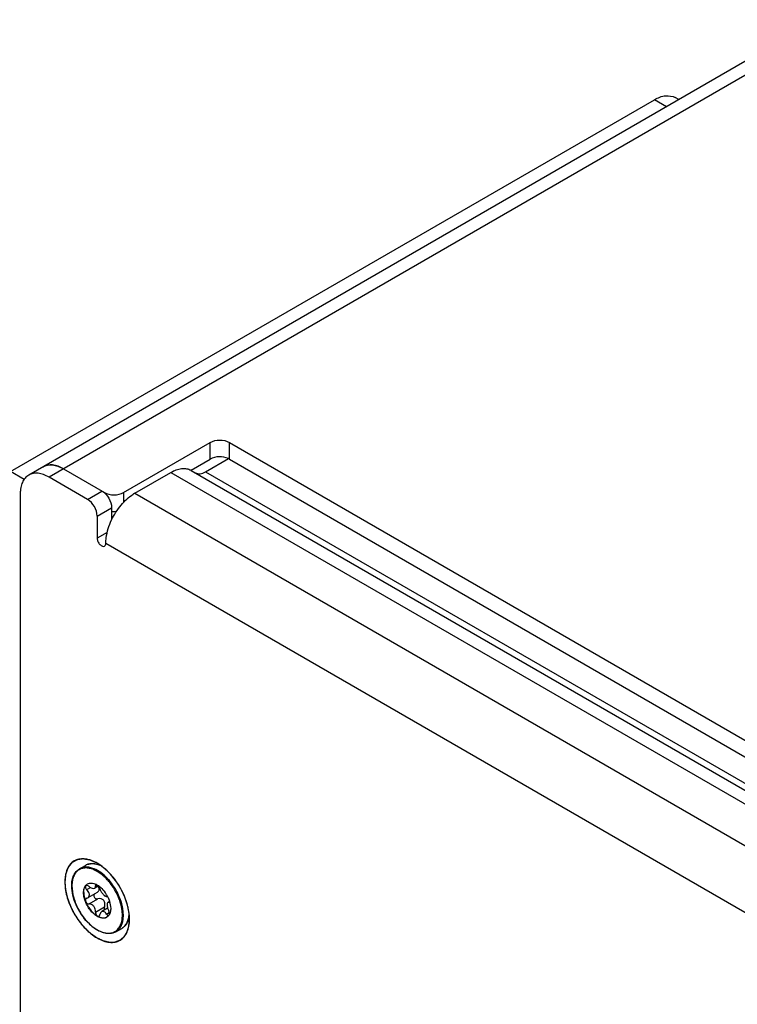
# Model space of a CAD drawing. Header units: inches. Extents: x 0 to 34, y 0 to 22.
# Tile 87 of 127: x 2.42 to 2.939, y 16.764 to 17.477. Entities that reach past the tile are written whole.
import ezdxf

# ---------------------------------------------------------------- set-up
doc = ezdxf.new("R2010")
doc.units = ezdxf.units.IN
doc.header["$LTSCALE"] = 1.87
doc.header["$MEASUREMENT"] = 0
doc.layers.get('0').update_dxf_attribs({"linetype": 'CONTINUOUS'})
doc.layers.add('02___PRT_ALL_AXES', color=7, linetype='CONTINUOUS')
doc.layers.add('COSMETIC', color=7, linetype='CONTINUOUS')

msp = doc.modelspace()

# ---------------------------------------------------------------- linework, layer by layer
at = {"color": 7, "linetype": 'CONTINUOUS'}
for p, q in [((5.46424, 18.90116), (2.42633, 17.14711)), ((5.47901, 18.8997), (2.44109, 17.14565)), ((2.88797, 17.41366), (2.87922, 17.41871)), ((2.89676, 17.41873), (2.89422, 17.4202)), ((2.49503, 17.13459), (2.55767, 17.17076)), ((2.55767, 17.15871), (2.55767, 17.17076)), ((2.57159, 17.15871), (2.57159, 17.17076)), ((2.57159, 17.17076), (5.5051, 15.47698)), ((2.42301, 17.14403), (2.41325, 17.14967)), ((2.45153, 17.15167), (2.48111, 17.13459)), ((2.46895, 17.12956), (2.47939, 17.13559)), ((2.49503, 17.13459), (2.49503, 17.1275)), ((2.47591, 17.11751), (2.48635, 17.12353)), ((2.48635, 17.12353), (2.48635, 17.11469)), ((2.48314, 17.10561), (2.47591, 17.10143)), ((2.47585, 16.86045), (2.47348, 16.86163)), ((2.46783, 16.85044), (2.46895, 16.85135)), ((2.46787, 16.85039), (2.46902, 16.85139)), ((2.4684, 16.8473), (2.471, 16.8488)), ((2.47702, 16.8499), (2.4741, 16.84821)), ((2.47472, 16.85), (2.47588, 16.85067)), ((2.47534, 16.85096), (2.47501, 16.85088)), ((2.47534, 16.85096), (2.47695, 16.84998)), ((2.4684, 16.841), (2.46804, 16.84087)), ((2.4684, 16.841), (2.4691, 16.84127)), ((2.47581, 16.84514), (2.4691, 16.84127)), ((2.47, 16.83688), (2.47646, 16.84061)), ((2.48473, 16.83858), (2.48378, 16.83803)), ((2.4838, 16.84147), (2.48479, 16.83897)), ((2.48447, 16.83821), (2.48473, 16.83857)), ((2.48473, 16.83857), (2.48479, 16.83896)), ((2.48489, 16.83866), (2.48563, 16.83504)), ((2.47472, 16.83101), (2.48118, 16.83474)), ((2.48343, 16.83377), (2.47917, 16.83131)), ((2.48306, 16.83608), (2.48343, 16.83377)), ((2.48343, 16.83377), (2.48424, 16.83186)), ((2.48424, 16.83815), (2.48378, 16.83803)), ((2.48424, 16.83815), (2.48464, 16.83838)), ((2.48424, 16.83815), (2.48447, 16.83821)), ((2.48563, 16.83504), (2.4857, 16.83366)), ((2.48264, 16.82958), (2.48468, 16.83076)), ((2.48425, 16.82857), (2.48283, 16.82731)), ((2.494, 16.8261), (2.49416, 16.82878)), ((2.49473, 16.82638), (2.49485, 16.82844)), ((2.4894, 16.81673), (2.48942, 16.81674))]:
    msp.add_line(p, q, dxfattribs=at)
at = {"color": 3, "linetype": 'CONTINUOUS'}
for p, q in [((2.41325, 17.14967), (2.87922, 17.41871)), ((2.54386, 17.15073), (2.55767, 17.15871)), ((2.55435, 17.14954), (2.57084, 17.15906)), ((2.57159, 17.15871), (5.50163, 15.46694)), ((2.46895, 17.12956), (2.44109, 17.14565)), ((2.50305, 17.13398), (2.5292, 17.14908)), ((2.5292, 17.14908), (5.46756, 15.45251)), ((2.54396, 17.15054), (5.48075, 15.45488)), ((2.55435, 17.14954), (5.48507, 15.45738)), ((2.42021, 17.13359), (2.42021, 15.40583)), ((2.50305, 17.13398), (5.44141, 15.43741)), ((2.47591, 17.11751), (2.47591, 17.10143)), ((2.48217, 17.09782), (5.42053, 15.40125))]:
    msp.add_line(p, q, dxfattribs=at)
for centre, radius, start, end in [((2.56673, 17.15027), 0.00973, 60.07463, 64.83274), ((2.53905, 17.14203), 0.00983, 60.00349, 61.50009), ((2.51754, 17.1089), 0.02897, 120.01876, 122.61813), ((2.48807, 17.13769), 0.01681, 263.25068, 276.27502)]:
    msp.add_arc(centre, radius, start, end, dxfattribs=at)
at = {"color": 7, "linetype": 'CONTINUOUS'}
for centre, radius, start, end in [((2.39992, 17.1967), 0.06493, 287.85799, 288.44287), ((2.46606, 16.84404), 0.01978, 67.40003, 67.71913), ((2.4564, 16.82975), 0.03644, 45.63127, 45.85271), ((2.45584, 16.82918), 0.03724, 44.0153, 45.6264), ((2.45367, 16.82714), 0.04022, 38.94517, 43.95708), ((2.48242, 16.85008), 0.02495, 180.00061, 180.46446), ((2.48169, 16.84988), 0.02407, 179.20825, 180.00155), ((2.4716, 16.84697), 0.00513, 137.40977, 139.12149), ((2.47187, 16.84699), 0.00526, 139.67641, 141.23377), ((2.47009, 16.84072), 0.01151, 64.11175, 64.27938), ((2.46997, 16.84049), 0.01176, 62.867, 64.1078), ((2.46813, 16.83743), 0.01535, 54.4637, 54.88875), ((2.47348, 16.84693), 0.00462, 40.05865, 41.36509), ((2.45201, 16.82579), 0.04235, 36.6358, 38.95801), ((2.45057, 16.82471), 0.04416, 21.57601, 36.63997), ((2.47525, 16.84291), 0.00183, 145.36422, 155.49745), ((2.46214, 16.83139), 0.02388, 24.95649, 35.55461), ((2.46473, 16.83242), 0.02111, 17.22125, 18.08123), ((2.45468, 16.82634), 0.03973, 16.02064, 21.58018), ((2.45731, 16.8271), 0.037, 13.88642, 16.00353), ((2.47994, 16.83188), 0.00544, 322.45747, 323.54612), ((2.48395, 16.82926), 0.000686, 300.01027, 305.37715), ((2.47989, 16.83192), 0.0055, 323.54526, 324.17491), ((2.47961, 16.83211), 0.00583, 324.2409, 330.96485), ((2.46951, 16.82878), 0.02465, 0.00158, 0.78333), ((2.47476, 16.8285), 0.02008, 351.88054, 353.93011), ((2.46974, 16.82878), 0.02511, 0.00157, 0.78299), ((2.47033, 16.82878), 0.02452, 359.20859, 0.00155), ((2.48928, 16.82682), 0.0088, 299.99663, 304.79492), ((2.48925, 16.82686), 0.00885, 304.79241, 305.57652)]:
    msp.add_arc(centre, radius, start, end, dxfattribs=at)
at = {"color": 3, "linetype": 'CONTINUOUS'}
for points, knots in [([(2.87922, 17.41871), (2.8817, 17.42014), (2.88666, 17.4222), (2.8922, 17.42136), (2.89422, 17.4202)], [0, 0, 0, 0, 0.550793, 1, 1, 1, 1]), ([(2.5292, 17.14908), (2.53047, 17.14982), (2.533, 17.15102), (2.53689, 17.15199), (2.54055, 17.15195), (2.54277, 17.1512), (2.54374, 17.15067)], [0, 0, 0, 0, 0.289295, 0.548665, 0.782248, 1, 1, 1, 1]), ([(2.42633, 17.14711), (2.42535, 17.14655), (2.42353, 17.14501), (2.42159, 17.14184), (2.42044, 17.13793), (2.42021, 17.13509), (2.42021, 17.13359)], [0, 0, 0, 0, 0.217772, 0.450951, 0.7102, 1, 1, 1, 1]), ([(2.44109, 17.14565), (2.4398, 17.14639), (2.43722, 17.14762), (2.43326, 17.14858), (2.42954, 17.14848), (2.4273, 17.14767), (2.42633, 17.14711)], [0, 0, 0, 0, 0.289806, 0.549056, 0.782233, 1, 1, 1, 1]), ([(2.54697, 17.14881), (2.54797, 17.14823), (2.55069, 17.14782), (2.55313, 17.14883), (2.55435, 17.14954)], [0, 0, 0, 0, 0.449245, 1, 1, 1, 1]), ([(2.48635, 17.11469), (2.48816, 17.11854), (2.49258, 17.12551), (2.49864, 17.13119), (2.50193, 17.1333)], [0, 0, 0, 0, 0.521396, 1, 1, 1, 1]), ([(2.47591, 17.11751), (2.47591, 17.11989), (2.47428, 17.1246), (2.47101, 17.12837), (2.46895, 17.12956)], [0, 0, 0, 0, 0.499994, 1, 1, 1, 1]), ([(2.48217, 17.09782), (2.48217, 17.09916), (2.48259, 17.10498), (2.48443, 17.11064), (2.48635, 17.11469)], [0, 0, 0, 0, 0.230543, 1, 1, 1, 1]), ([(2.47591, 17.10143), (2.47591, 17.10064), (2.47634, 17.099), (2.47747, 17.09726), (2.47867, 17.0962), (2.47978, 17.09557), (2.48079, 17.09552), (2.48125, 17.09579)], [0, 0, 0, 0, 0.271049, 0.563785, 0.69852, 0.816718, 1, 1, 1, 1]), ([(2.48125, 17.09579), (2.48155, 17.09596), (2.48207, 17.09661), (2.48217, 17.09739), (2.48217, 17.09782)], [0, 0, 0, 0, 0.449253, 1, 1, 1, 1])]:
    msp.add_open_spline(points, degree=3, knots=knots, dxfattribs=at)
at = {"color": 7, "linetype": 'CONTINUOUS'}
for points in [[(2.55767, 17.17076), (2.56168, 17.17308), (2.56757, 17.17308), (2.57159, 17.17076)], [(2.44357, 17.15445), (2.44127, 17.15468), (2.43877, 17.15429), (2.43677, 17.15314)], [(2.45153, 17.15167), (2.4491, 17.15308), (2.44637, 17.15416), (2.44357, 17.15445)], [(2.48111, 17.13459), (2.48513, 17.13227), (2.49101, 17.13227), (2.49503, 17.13459)], [(2.48118, 16.83474), (2.48094, 16.83403), (2.48095, 16.83319), (2.48125, 16.83251)]]:
    msp.add_open_spline(points, degree=3, dxfattribs=at)
at = {"color": 3, "linetype": 'CONTINUOUS'}
msp.add_open_spline([(2.57087, 17.15908), (2.56689, 17.16096), (2.56148, 17.16091), (2.55767, 17.15871)], degree=3, dxfattribs=at)
at = {"color": 7, "linetype": 'CONTINUOUS'}
for points, knots in [([(2.43677, 17.15314), (2.43774, 17.1537), (2.43998, 17.15451), (2.4437, 17.1546), (2.44766, 17.15365), (2.45023, 17.15242), (2.45153, 17.15167)], [0, 0, 0, 0, 0.217767, 0.450944, 0.710194, 1, 1, 1, 1]), ([(2.47939, 17.13559), (2.48145, 17.1344), (2.48472, 17.13063), (2.48635, 17.12592), (2.48635, 17.12353)], [0, 0, 0, 0, 0.500006, 1, 1, 1, 1]), ([(2.45748, 16.85008), (2.45748, 16.85142), (2.45768, 16.85399), (2.45873, 16.85752), (2.4605, 16.86041), (2.46218, 16.86182), (2.46307, 16.86233)], [0, 0, 0, 0, 0.286507, 0.544641, 0.779141, 1, 1, 1, 1]), ([(2.47348, 16.86163), (2.47246, 16.86206), (2.47044, 16.86273), (2.4674, 16.86304), (2.4646, 16.86258), (2.46214, 16.86134), (2.46016, 16.85936), (2.45872, 16.85677), (2.45784, 16.85365), (2.45764, 16.85139), (2.45762, 16.85021)], [0, 0, 0, 0, 0.137865, 0.262463, 0.377032, 0.487076, 0.599338, 0.719929, 0.852911, 1, 1, 1, 1]), ([(2.47356, 16.86235), (2.47262, 16.86273), (2.47076, 16.86334), (2.46797, 16.86367), (2.46536, 16.86337), (2.46378, 16.86274), (2.46307, 16.86233)], [0, 0, 0, 0, 0.280916, 0.537278, 0.774129, 1, 1, 1, 1]), ([(2.46735, 16.8648), (2.46811, 16.86524), (2.46983, 16.86592), (2.47265, 16.86619), (2.47565, 16.86576), (2.47763, 16.86505), (2.47863, 16.86461)], [0, 0, 0, 0, 0.226859, 0.464146, 0.720182, 1, 1, 1, 1]), ([(2.47905, 16.86428), (2.47801, 16.86478), (2.47595, 16.86559), (2.47282, 16.86614), (2.46989, 16.86593), (2.46813, 16.86525), (2.46735, 16.8648)], [0, 0, 0, 0, 0.285077, 0.542699, 0.777813, 1, 1, 1, 1]), ([(2.48307, 16.85559), (2.48165, 16.85705), (2.47873, 16.85963), (2.47535, 16.8616), (2.47366, 16.86231)], [0, 0, 0, 0, 0.527837, 1, 1, 1, 1]), ([(2.48178, 16.8559), (2.48131, 16.85635), (2.47947, 16.85804), (2.47744, 16.85953), (2.47585, 16.86045)], [0, 0, 0, 0, 0.262479, 1, 1, 1, 1]), ([(2.49318, 16.83866), (2.49217, 16.84182), (2.48937, 16.84788), (2.48536, 16.85322), (2.48307, 16.85559)], [0, 0, 0, 0, 0.50157, 1, 1, 1, 1]), ([(2.4894, 16.81673), (2.48874, 16.81635), (2.48727, 16.81573), (2.48487, 16.81537), (2.4823, 16.81555), (2.47861, 16.81651), (2.4739, 16.81905), (2.46872, 16.8236), (2.46414, 16.82941), (2.46052, 16.83603), (2.45815, 16.84293), (2.4575, 16.84763), (2.45748, 16.84988)], [0, 0, 0, 0, 0.044109, 0.089774, 0.138307, 0.190618, 0.307733, 0.440586, 0.5839, 0.730139, 0.871198, 1, 1, 1, 1]), ([(2.45762, 16.84988), (2.45762, 16.84702), (2.45865, 16.84099), (2.46227, 16.83244), (2.46682, 16.82592), (2.47116, 16.82156), (2.47453, 16.81896), (2.47795, 16.81706), (2.48132, 16.81592), (2.48454, 16.81561), (2.48749, 16.81617), (2.49003, 16.81761), (2.49202, 16.81984), (2.49339, 16.82275), (2.49386, 16.82494), (2.494, 16.8261)], [0, 0, 0, 0, 0.137633, 0.290109, 0.443913, 0.516983, 0.585384, 0.648069, 0.704598, 0.755397, 0.801976, 0.846925, 0.893332, 0.943833, 1, 1, 1, 1]), ([(2.46608, 16.845), (2.46608, 16.84602), (2.46629, 16.84792), (2.46716, 16.84967), (2.46772, 16.85033)], [0, 0, 0, 0, 0.541311, 1, 1, 1, 1]), ([(2.46625, 16.8451), (2.46625, 16.84561), (2.46635, 16.84742), (2.46696, 16.84926), (2.46777, 16.85028)], [0, 0, 0, 0, 0.282412, 1, 1, 1, 1]), ([(2.46786, 16.85021), (2.46778, 16.85016), (2.46761, 16.85002), (2.4674, 16.8496), (2.46741, 16.8489), (2.46775, 16.84805), (2.46815, 16.84753), (2.4684, 16.8473)], [0, 0, 0, 0, 0.092624, 0.189588, 0.41682, 0.695234, 1, 1, 1, 1]), ([(2.47, 16.84957), (2.46982, 16.84973), (2.46924, 16.85019), (2.46832, 16.85047), (2.46786, 16.85021)], [0, 0, 0, 0, 0.307436, 1, 1, 1, 1]), ([(2.47027, 16.84347), (2.47027, 16.8438), (2.47005, 16.84524), (2.46919, 16.84652), (2.4684, 16.8473)], [0, 0, 0, 0, 0.229089, 1, 1, 1, 1]), ([(2.46895, 16.85135), (2.46936, 16.85159), (2.47028, 16.85194), (2.47182, 16.85206), (2.47345, 16.85177), (2.47453, 16.85135), (2.47508, 16.85109)], [0, 0, 0, 0, 0.222398, 0.45761, 0.715158, 1, 1, 1, 1]), ([(2.47, 16.84957), (2.47034, 16.84926), (2.47106, 16.84872), (2.47238, 16.84806), (2.47357, 16.84791), (2.4741, 16.84821)], [0, 0, 0, 0, 0.311244, 0.591534, 1, 1, 1, 1]), ([(2.4741, 16.84821), (2.47423, 16.84829), (2.47446, 16.84849), (2.47468, 16.84891), (2.47477, 16.84943), (2.47474, 16.8498), (2.47472, 16.85)], [0, 0, 0, 0, 0.22007, 0.448309, 0.704901, 1, 1, 1, 1]), ([(2.47501, 16.85088), (2.47489, 16.85081), (2.47468, 16.85051), (2.47469, 16.85018), (2.47472, 16.85)], [0, 0, 0, 0, 0.436979, 1, 1, 1, 1]), ([(2.47581, 16.84514), (2.47626, 16.8454), (2.47688, 16.84593), (2.47735, 16.84685), (2.47743, 16.84736), (2.47743, 16.84761)], [0, 0, 0, 0, 0.508558, 0.755286, 1, 1, 1, 1]), ([(2.47743, 16.84761), (2.47743, 16.84797), (2.47725, 16.84872), (2.47682, 16.84935), (2.47657, 16.84964)], [0, 0, 0, 0, 0.482319, 1, 1, 1, 1]), ([(2.47792, 16.84815), (2.47786, 16.84845), (2.47762, 16.84908), (2.47725, 16.84963), (2.47702, 16.8499)], [0, 0, 0, 0, 0.4667, 1, 1, 1, 1]), ([(2.47704, 16.84992), (2.47746, 16.84962), (2.47916, 16.84827), (2.48061, 16.84663), (2.48158, 16.84528)], [0, 0, 0, 0, 0.236337, 1, 1, 1, 1]), ([(2.47792, 16.84815), (2.47804, 16.84749), (2.47859, 16.84613), (2.47977, 16.84436), (2.48096, 16.84308), (2.48195, 16.84245), (2.48242, 16.84229), (2.48264, 16.84227)], [0, 0, 0, 0, 0.257874, 0.550801, 0.813974, 0.91765, 1, 1, 1, 1]), ([(2.48283, 16.82731), (2.48249, 16.82711), (2.48173, 16.8268), (2.48001, 16.82655), (2.47759, 16.82702), (2.47473, 16.82859), (2.47198, 16.83102), (2.46956, 16.83413), (2.46765, 16.83765), (2.46641, 16.84132), (2.46608, 16.84381), (2.46608, 16.845)], [0, 0, 0, 0, 0.042878, 0.087527, 0.186939, 0.30426, 0.437992, 0.582402, 0.729619, 0.871268, 1, 1, 1, 1]), ([(2.46625, 16.8451), (2.46625, 16.84392), (2.46658, 16.84143), (2.46781, 16.83779), (2.4697, 16.83427), (2.47211, 16.83117), (2.47484, 16.82874), (2.47769, 16.82715), (2.48011, 16.82666), (2.48183, 16.82688), (2.48259, 16.82718), (2.48293, 16.82737)], [0, 0, 0, 0, 0.12852, 0.269909, 0.416906, 0.561219, 0.695038, 0.812626, 0.912367, 0.957117, 1, 1, 1, 1]), ([(2.46804, 16.84087), (2.46788, 16.84078), (2.46758, 16.84048), (2.46739, 16.83986), (2.46743, 16.83915), (2.46768, 16.83841), (2.46812, 16.83775), (2.46883, 16.83709), (2.46956, 16.83682), (2.47, 16.83688)], [0, 0, 0, 0, 0.10151, 0.212913, 0.339889, 0.479708, 0.624259, 0.763925, 1, 1, 1, 1]), ([(2.4691, 16.84127), (2.46946, 16.84148), (2.47009, 16.84214), (2.47027, 16.84302), (2.47027, 16.84347)], [0, 0, 0, 0, 0.477391, 1, 1, 1, 1]), ([(2.47358, 16.84367), (2.47347, 16.84342), (2.47335, 16.84283), (2.47357, 16.84195), (2.47413, 16.8412), (2.47466, 16.84085), (2.47494, 16.84073)], [0, 0, 0, 0, 0.233589, 0.483097, 0.742762, 1, 1, 1, 1]), ([(2.47494, 16.84073), (2.47506, 16.84068), (2.47555, 16.84052), (2.47609, 16.84052), (2.47646, 16.84061)], [0, 0, 0, 0, 0.258673, 1, 1, 1, 1]), ([(2.48118, 16.83474), (2.48143, 16.8355), (2.48161, 16.83674), (2.48128, 16.83833), (2.48069, 16.8394), (2.47979, 16.8402), (2.47837, 16.84079), (2.47718, 16.84079), (2.47646, 16.84061)], [0, 0, 0, 0, 0.256402, 0.3861, 0.514103, 0.639633, 0.762705, 1, 1, 1, 1]), ([(2.4838, 16.84147), (2.48362, 16.84169), (2.48329, 16.84203), (2.48284, 16.84226), (2.48264, 16.84227)], [0, 0, 0, 0, 0.580853, 1, 1, 1, 1]), ([(2.49485, 16.82912), (2.49484, 16.82989), (2.49465, 16.83312), (2.49394, 16.8363), (2.49318, 16.83866)], [0, 0, 0, 0, 0.23539, 1, 1, 1, 1]), ([(2.47472, 16.83101), (2.4748, 16.83173), (2.47464, 16.83326), (2.47362, 16.83528), (2.47198, 16.83667), (2.4706, 16.83696), (2.47, 16.83688)], [0, 0, 0, 0, 0.259128, 0.530518, 0.783261, 1, 1, 1, 1]), ([(2.48264, 16.82958), (2.48241, 16.82995), (2.48193, 16.8306), (2.48104, 16.83132), (2.48006, 16.83163), (2.47943, 16.83146), (2.47917, 16.83131)], [0, 0, 0, 0, 0.305196, 0.568483, 0.791681, 1, 1, 1, 1]), ([(2.48378, 16.83803), (2.48352, 16.83788), (2.48324, 16.83742), (2.48309, 16.83673), (2.48306, 16.83631), (2.48306, 16.83608)], [0, 0, 0, 0, 0.411104, 0.681577, 1, 1, 1, 1]), ([(2.48471, 16.82928), (2.48483, 16.82968), (2.48478, 16.8306), (2.48447, 16.83144), (2.48424, 16.83186)], [0, 0, 0, 0, 0.466524, 1, 1, 1, 1]), ([(2.4857, 16.83366), (2.4857, 16.83325), (2.48563, 16.83175), (2.48525, 16.83023), (2.48471, 16.82928)], [0, 0, 0, 0, 0.275357, 1, 1, 1, 1]), ([(2.49416, 16.82912), (2.49415, 16.82967), (2.49404, 16.83198), (2.49365, 16.83427), (2.49322, 16.83598)], [0, 0, 0, 0, 0.238308, 1, 1, 1, 1]), ([(2.47472, 16.83101), (2.47467, 16.83059), (2.47479, 16.82972), (2.4753, 16.82878), (2.47589, 16.82823), (2.47637, 16.82798), (2.47685, 16.82791), (2.47715, 16.828), (2.47727, 16.82807)], [0, 0, 0, 0, 0.275203, 0.558246, 0.687652, 0.80288, 0.904772, 1, 1, 1, 1]), ([(2.47727, 16.82807), (2.47744, 16.82817), (2.47775, 16.82851), (2.47788, 16.82893), (2.47792, 16.82916)], [0, 0, 0, 0, 0.461205, 1, 1, 1, 1]), ([(2.47917, 16.83131), (2.47884, 16.83112), (2.47824, 16.83045), (2.47799, 16.82962), (2.47792, 16.82916)], [0, 0, 0, 0, 0.455651, 1, 1, 1, 1]), ([(2.48264, 16.82958), (2.48275, 16.82939), (2.48299, 16.82907), (2.48343, 16.82871), (2.48388, 16.82854), (2.48418, 16.8286), (2.48429, 16.82867)], [0, 0, 0, 0, 0.31639, 0.587108, 0.808386, 1, 1, 1, 1]), ([(2.48942, 16.81674), (2.49012, 16.81714), (2.49143, 16.81818), (2.49298, 16.82026), (2.49409, 16.8228), (2.4945, 16.82468), (2.49464, 16.82567)], [0, 0, 0, 0, 0.226335, 0.46342, 0.719638, 1, 1, 1, 1]), ([(2.4944, 16.81966), (2.49508, 16.82015), (2.49635, 16.82137), (2.49776, 16.8237), (2.4987, 16.82649), (2.499, 16.82853), (2.49907, 16.82959)], [0, 0, 0, 0, 0.222271, 0.458777, 0.716805, 1, 1, 1, 1]), ([(2.49915, 16.82906), (2.499, 16.82761), (2.49843, 16.82489), (2.49709, 16.82241), (2.49626, 16.82141)], [0, 0, 0, 0, 0.529102, 1, 1, 1, 1]), ([(2.49626, 16.82141), (2.49608, 16.82119), (2.49532, 16.82034), (2.49441, 16.81962), (2.49368, 16.8192)], [0, 0, 0, 0, 0.254679, 1, 1, 1, 1])]:
    msp.add_open_spline(points, degree=3, knots=knots, dxfattribs=at)
at = {"layer": '02___PRT_ALL_AXES', "color": 7, "linetype": 'CONTINUOUS'}
for p, q in [((2.46307, 16.86233), (2.46735, 16.8648)), ((2.4894, 16.81673), (2.49368, 16.8192))]:
    msp.add_line(p, q, dxfattribs=at)
at = {"layer": '02___PRT_ALL_AXES', "color": 3, "linetype": 'CONTINUOUS'}
for points, knots in [([(2.47022, 16.86884), (2.46776, 16.86956), (2.46383, 16.86994), (2.4592, 16.86816), (2.45535, 16.865), (2.45242, 16.85841), (2.45225, 16.84887), (2.45487, 16.8383), (2.46, 16.82787), (2.46701, 16.81882), (2.47284, 16.81405), (2.47589, 16.81228)], [0, 0, 0, 0, 0.099922, 0.145172, 0.190456, 0.290603, 0.413309, 0.556686, 0.710854, 0.862767, 1, 1, 1, 1]), ([(2.47589, 16.86638), (2.47542, 16.86665), (2.47361, 16.86763), (2.47168, 16.86842), (2.47022, 16.86884)], [0, 0, 0, 0, 0.262779, 1, 1, 1, 1]), ([(2.4806, 16.86311), (2.48021, 16.86342), (2.47871, 16.8646), (2.47712, 16.86567), (2.47589, 16.86638)], [0, 0, 0, 0, 0.258399, 1, 1, 1, 1]), ([(2.49883, 16.83152), (2.49785, 16.83761), (2.49329, 16.84938), (2.48538, 16.85921), (2.4806, 16.86311)], [0, 0, 0, 0, 0.5, 1, 1, 1, 1]), ([(2.49931, 16.82581), (2.49931, 16.82627), (2.49927, 16.82818), (2.49907, 16.83009), (2.49883, 16.83152)], [0, 0, 0, 0, 0.241543, 1, 1, 1, 1]), ([(2.47589, 16.81228), (2.47734, 16.81145), (2.48024, 16.81007), (2.48468, 16.809), (2.48885, 16.8091), (2.49256, 16.81045), (2.49559, 16.81299), (2.49777, 16.81655), (2.49906, 16.82094), (2.49931, 16.82413), (2.49931, 16.82581)], [0, 0, 0, 0, 0.144905, 0.274534, 0.391125, 0.500011, 0.608895, 0.725481, 0.855103, 1, 1, 1, 1])]:
    msp.add_open_spline(points, degree=3, knots=knots, dxfattribs=at)
at = {"layer": 'COSMETIC', "color": 7, "linetype": 'CONTINUOUS'}
for p, q in [((2.47638, 16.86604), (2.47587, 16.86634)), ((2.47846, 16.86468), (2.47638, 16.86604)), ((2.47902, 16.86428), (2.47846, 16.86468)), ((2.47931, 16.86407), (2.47902, 16.86428)), ((2.48051, 16.86313), (2.47931, 16.86407)), ((2.48218, 16.86171), (2.48051, 16.86313)), ((2.4822, 16.86168), (2.48218, 16.86171)), ((2.48312, 16.86084), (2.4822, 16.86168)), ((2.48336, 16.86061), (2.48312, 16.86084)), ((2.48362, 16.86036), (2.48336, 16.86061)), ((2.48503, 16.85891), (2.48362, 16.86036)), ((2.48508, 16.85885), (2.48503, 16.85891)), ((2.48545, 16.85845), (2.48508, 16.85885)), ((2.48924, 16.8538), (2.48545, 16.85845)), ((2.48932, 16.85368), (2.48924, 16.8538)), ((2.49562, 16.84244), (2.49481, 16.84428)), ((2.49757, 16.83694), (2.49562, 16.84244)), ((2.49807, 16.83508), (2.49757, 16.83694)), ((2.49828, 16.83421), (2.49807, 16.83508)), ((2.49841, 16.83361), (2.49828, 16.83421)), ((2.49881, 16.83143), (2.49841, 16.83361)), ((2.49906, 16.82957), (2.49881, 16.83143)), ((2.49909, 16.82932), (2.49906, 16.82957)), ((2.49913, 16.82887), (2.49909, 16.82932)), ((2.49919, 16.82814), (2.49913, 16.82887)), ((2.49927, 16.82583), (2.49919, 16.82814))]:
    msp.add_line(p, q, dxfattribs=at)
for points, knots in [([(2.47587, 16.86634), (2.47549, 16.86651), (2.47473, 16.86685), (2.47379, 16.86727), (2.47304, 16.86761), (2.47247, 16.86786), (2.472, 16.86807), (2.47162, 16.86824), (2.47138, 16.86835), (2.47119, 16.86843), (2.47105, 16.8685), (2.47091, 16.86856), (2.4708, 16.86861), (2.47073, 16.86864), (2.47069, 16.86866), (2.47063, 16.86867), (2.47056, 16.86868), (2.47047, 16.8687), (2.47036, 16.86872), (2.47018, 16.86875), (2.46996, 16.86879), (2.4696, 16.86885), (2.46915, 16.86893), (2.46861, 16.86902), (2.46807, 16.86911), (2.46753, 16.86921), (2.46709, 16.86929), (2.46673, 16.86935), (2.46646, 16.8694), (2.46623, 16.86943), (2.46605, 16.86947), (2.46594, 16.86949), (2.46586, 16.8695), (2.46582, 16.86951), (2.46579, 16.86951), (2.46577, 16.86952), (2.46575, 16.86951), (2.46571, 16.86951), (2.46564, 16.8695), (2.46554, 16.86948), (2.46538, 16.86946), (2.46518, 16.86943), (2.46486, 16.86938), (2.46445, 16.86932), (2.46381, 16.86923), (2.46317, 16.86914), (2.4626, 16.86905), (2.46228, 16.86901), (2.46204, 16.86897), (2.46184, 16.86894), (2.46168, 16.86892), (2.46155, 16.8689), (2.46145, 16.86889), (2.46138, 16.86888), (2.46134, 16.86887), (2.46131, 16.86885), (2.46127, 16.86883), (2.4612, 16.86879), (2.46112, 16.86874), (2.46102, 16.86868), (2.46088, 16.86861), (2.46071, 16.86851), (2.46051, 16.86839), (2.46024, 16.86824), (2.4599, 16.86805), (2.4595, 16.86782), (2.4591, 16.86759), (2.45876, 16.86739), (2.45849, 16.86724), (2.45829, 16.86712), (2.45812, 16.86703), (2.45798, 16.86695), (2.45788, 16.86689), (2.4578, 16.86684), (2.45773, 16.86681), (2.45769, 16.86678), (2.45765, 16.86676), (2.45763, 16.86673), (2.45758, 16.86668), (2.45752, 16.86659), (2.45744, 16.8665), (2.45734, 16.86637), (2.45721, 16.86621), (2.45706, 16.86601), (2.45685, 16.86576), (2.45649, 16.8653), (2.45608, 16.86479), (2.45567, 16.86427), (2.45541, 16.86395), (2.4552, 16.86369), (2.45507, 16.86353), (2.45497, 16.8634), (2.45491, 16.86332), (2.45486, 16.86326), (2.45484, 16.86324), (2.45483, 16.86322), (2.45482, 16.8632), (2.45481, 16.86317), (2.45479, 16.86313), (2.45476, 16.86305), (2.45473, 16.86295), (2.45466, 16.86278), (2.45458, 16.86256), (2.45449, 16.86231), (2.45436, 16.86197), (2.45421, 16.86154), (2.45402, 16.86103), (2.45383, 16.86051), (2.45364, 16.86), (2.45348, 16.85958), (2.45336, 16.85923), (2.45328, 16.85902), (2.45321, 16.85885), (2.45318, 16.85874), (2.45314, 16.85866), (2.45312, 16.85859), (2.4531, 16.85854), (2.45309, 16.85849), (2.45309, 16.85841), (2.45307, 16.85829), (2.45306, 16.85814), (2.45304, 16.85798), (2.45302, 16.85777), (2.45299, 16.85751), (2.45295, 16.8571), (2.4529, 16.85658), (2.45283, 16.85595), (2.45274, 16.85512), (2.45264, 16.85408), (2.45255, 16.85325), (2.45251, 16.85283)], [0, 0, 0, 0, 0.03125, 0.0625, 0.078125, 0.09375, 0.109375, 0.117188, 0.125, 0.128906, 0.132812, 0.136719, 0.140625, 0.141602, 0.142578, 0.144531, 0.146484, 0.148438, 0.152344, 0.15625, 0.164062, 0.171875, 0.1875, 0.203125, 0.21875, 0.234375, 0.25, 0.257812, 0.265625, 0.273438, 0.277344, 0.28125, 0.283203, 0.28418, 0.285156, 0.285645, 0.286133, 0.287109, 0.289062, 0.292969, 0.296875, 0.304688, 0.3125, 0.328125, 0.34375, 0.375, 0.390625, 0.398438, 0.40625, 0.414062, 0.417969, 0.421875, 0.425781, 0.427734, 0.428711, 0.429688, 0.431641, 0.433594, 0.4375, 0.441406, 0.445312, 0.453125, 0.460938, 0.46875, 0.484375, 0.5, 0.515625, 0.53125, 0.539062, 0.546875, 0.554688, 0.558594, 0.5625, 0.566406, 0.568359, 0.570312, 0.571289, 0.572266, 0.574219, 0.578125, 0.582031, 0.585938, 0.59375, 0.601562, 0.609375, 0.625, 0.65625, 0.671875, 0.6875, 0.695312, 0.703125, 0.707031, 0.710938, 0.712891, 0.713867, 0.714355, 0.714844, 0.71582, 0.716797, 0.71875, 0.722656, 0.726562, 0.734375, 0.742188, 0.75, 0.765625, 0.78125, 0.796875, 0.8125, 0.828125, 0.835938, 0.84375, 0.847656, 0.851562, 0.853516, 0.855469, 0.857422, 0.858398, 0.859375, 0.863281, 0.867188, 0.871094, 0.875, 0.882812, 0.890625, 0.90625, 0.921875, 0.9375, 0.96875, 1, 1, 1, 1]), ([(2.45251, 16.85283), (2.45254, 16.85237), (2.4526, 16.85169), (2.45267, 16.85077), (2.45273, 16.85008), (2.45278, 16.84939), (2.45283, 16.84882), (2.45287, 16.84836), (2.45289, 16.84808), (2.45291, 16.84785), (2.45292, 16.84767), (2.45293, 16.84753), (2.45294, 16.84743), (2.45295, 16.84737), (2.45295, 16.84733), (2.45296, 16.84729), (2.45297, 16.84723), (2.453, 16.84712), (2.45303, 16.84697), (2.45307, 16.84679), (2.45313, 16.84654), (2.4532, 16.84624), (2.45331, 16.84576), (2.45345, 16.84515), (2.45361, 16.84443), (2.45378, 16.8437), (2.45391, 16.8431), (2.45402, 16.84261), (2.45409, 16.84231), (2.45415, 16.84207), (2.45419, 16.84189), (2.45422, 16.84174), (2.45425, 16.84163), (2.45426, 16.84157), (2.45427, 16.84152), (2.45429, 16.84148), (2.45431, 16.84142), (2.45435, 16.84131), (2.4544, 16.84116), (2.45447, 16.84097), (2.45456, 16.84073), (2.45467, 16.84042), (2.45485, 16.83993), (2.45507, 16.83932), (2.45534, 16.83858), (2.45561, 16.83784), (2.45583, 16.83723), (2.45601, 16.83674), (2.45612, 16.83643), (2.45621, 16.83619), (2.45628, 16.836), (2.45633, 16.83585), (2.45638, 16.83573), (2.45641, 16.83563), (2.45646, 16.83554), (2.45652, 16.83542), (2.4566, 16.83527), (2.45669, 16.83509), (2.45681, 16.83484), (2.45696, 16.83454), (2.45721, 16.83405), (2.45752, 16.83344), (2.45788, 16.83271), (2.45825, 16.83198), (2.45856, 16.83137), (2.4588, 16.83088), (2.45899, 16.83052), (2.45914, 16.83021), (2.45925, 16.83), (2.45931, 16.82988), (2.45935, 16.82978), (2.45941, 16.8297), (2.45948, 16.82959), (2.45961, 16.82939), (2.4598, 16.82911), (2.46002, 16.82878), (2.46031, 16.82833), (2.46068, 16.82777), (2.46112, 16.82709), (2.46156, 16.82642), (2.46193, 16.82586), (2.46222, 16.82541), (2.46244, 16.82508), (2.46262, 16.8248), (2.46275, 16.8246), (2.46283, 16.82449), (2.46288, 16.8244), (2.46294, 16.82433), (2.46303, 16.82423), (2.46317, 16.82405), (2.46338, 16.8238), (2.46364, 16.8235), (2.46397, 16.8231), (2.46439, 16.8226), (2.46489, 16.822), (2.46539, 16.8214), (2.46581, 16.82089), (2.46615, 16.82049), (2.46636, 16.82024), (2.46653, 16.82004), (2.46665, 16.81989), (2.46676, 16.81977), (2.46683, 16.81968), (2.46687, 16.81963), (2.4669, 16.81959), (2.46694, 16.81956), (2.46698, 16.81952), (2.46706, 16.81944), (2.46718, 16.81934), (2.46731, 16.81921), (2.46749, 16.81904), (2.46772, 16.81883), (2.46809, 16.81849), (2.46854, 16.81807), (2.46909, 16.81756), (2.46963, 16.81705), (2.47009, 16.81663), (2.47045, 16.81629), (2.47068, 16.81608), (2.47086, 16.81591), (2.47099, 16.81578), (2.47111, 16.81568), (2.47119, 16.8156), (2.47123, 16.81556), (2.47127, 16.81553), (2.4713, 16.81551), (2.47135, 16.81547), (2.47144, 16.81541), (2.47156, 16.81533), (2.4717, 16.81523), (2.47189, 16.8151), (2.47213, 16.81493), (2.47252, 16.81466), (2.473, 16.81433), (2.47358, 16.81393), (2.47416, 16.81353), (2.47464, 16.8132), (2.47502, 16.81293), (2.47526, 16.81276), (2.47546, 16.81263), (2.4756, 16.81253), (2.47572, 16.81245), (2.47581, 16.81239), (2.47585, 16.81235), (2.47589, 16.81233), (2.47593, 16.81231), (2.47597, 16.81229), (2.47606, 16.81225), (2.47617, 16.8122), (2.47632, 16.81213), (2.4765, 16.81204), (2.47674, 16.81193), (2.47712, 16.81176), (2.47759, 16.81154), (2.47816, 16.81127), (2.47873, 16.81101), (2.4792, 16.81079), (2.47958, 16.81062), (2.47982, 16.81051), (2.48001, 16.81042), (2.48015, 16.81035), (2.48027, 16.8103), (2.48035, 16.81026), (2.4804, 16.81024), (2.48043, 16.81022), (2.48047, 16.81021), (2.48051, 16.8102), (2.48059, 16.81018), (2.48071, 16.81016), (2.48084, 16.81013), (2.48102, 16.81009), (2.48125, 16.81003), (2.48162, 16.80995), (2.48207, 16.80985), (2.48262, 16.80972), (2.48316, 16.8096), (2.48362, 16.80949), (2.48398, 16.80941), (2.48421, 16.80936), (2.48439, 16.80931), (2.48453, 16.80928), (2.48464, 16.80926), (2.48472, 16.80924), (2.48477, 16.80923), (2.4848, 16.80922), (2.48483, 16.80922), (2.48487, 16.80922), (2.48495, 16.80923), (2.48505, 16.80923), (2.48518, 16.80924), (2.48535, 16.80924), (2.48556, 16.80925), (2.48589, 16.80926), (2.48631, 16.80928), (2.48682, 16.80929), (2.48732, 16.80931), (2.48774, 16.80933), (2.48808, 16.80934), (2.48829, 16.80935), (2.48845, 16.80935), (2.48858, 16.80936), (2.48868, 16.80936), (2.48876, 16.80937), (2.4888, 16.80937), (2.48883, 16.80937), (2.48886, 16.80938), (2.4889, 16.80939), (2.48896, 16.80942), (2.48906, 16.80945), (2.48917, 16.80949), (2.48932, 16.80955), (2.4895, 16.80962), (2.4898, 16.80973), (2.49018, 16.80986), (2.49063, 16.81003), (2.49108, 16.81019), (2.49145, 16.81033), (2.49175, 16.81044), (2.49194, 16.81051), (2.49209, 16.81057), (2.4922, 16.81061), (2.49229, 16.81064), (2.49236, 16.81067), (2.4924, 16.81068), (2.49243, 16.81069), (2.49245, 16.81071), (2.49248, 16.81073), (2.49253, 16.81078), (2.49261, 16.81084), (2.4927, 16.81092), (2.49282, 16.81102), (2.49297, 16.81114), (2.49321, 16.81134), (2.49351, 16.81159), (2.49387, 16.81189), (2.49424, 16.81219), (2.49454, 16.81244), (2.49478, 16.81264), (2.49493, 16.81276), (2.49505, 16.81286), (2.49514, 16.81294), (2.49522, 16.813), (2.49527, 16.81305), (2.4953, 16.81307), (2.49532, 16.81309), (2.49534, 16.81312), (2.49536, 16.81315), (2.4954, 16.81321), (2.49546, 16.8133), (2.49552, 16.81341), (2.49561, 16.81355), (2.49573, 16.81373), (2.49591, 16.81401), (2.49613, 16.81436), (2.4964, 16.81479), (2.49667, 16.81521), (2.49689, 16.81557), (2.49707, 16.81585), (2.49719, 16.81603), (2.49728, 16.81617), (2.49734, 16.81628), (2.4974, 16.81637), (2.49744, 16.81643), (2.49746, 16.81646), (2.49748, 16.81649), (2.49749, 16.81652), (2.4975, 16.81657), (2.49753, 16.81664), (2.49756, 16.81676), (2.4976, 16.81689), (2.49766, 16.81707), (2.49773, 16.81729), (2.49784, 16.81765), (2.49798, 16.81809), (2.49815, 16.81862), (2.49831, 16.81916), (2.49845, 16.8196), (2.49856, 16.81996), (2.49863, 16.82018), (2.49869, 16.82036), (2.49873, 16.82049), (2.49876, 16.8206), (2.49879, 16.82068), (2.4988, 16.82072), (2.49882, 16.82076), (2.49882, 16.8208), (2.49882, 16.82085), (2.49883, 16.82094), (2.49884, 16.82107), (2.49886, 16.82123), (2.49888, 16.82144), (2.4989, 16.82171), (2.49894, 16.82213), (2.49899, 16.82266), (2.49904, 16.82329), (2.4991, 16.82393), (2.49918, 16.82477), (2.49924, 16.82541), (2.49927, 16.82583)], [0, 0, 0, 0, 0.015625, 0.023438, 0.03125, 0.039062, 0.046875, 0.050781, 0.054688, 0.056641, 0.058594, 0.060547, 0.061523, 0.062012, 0.0625, 0.062988, 0.063477, 0.064453, 0.066406, 0.068359, 0.070312, 0.074219, 0.078125, 0.085938, 0.09375, 0.101562, 0.109375, 0.113281, 0.117188, 0.119141, 0.121094, 0.123047, 0.124023, 0.124512, 0.125, 0.125488, 0.125977, 0.126953, 0.128906, 0.130859, 0.132812, 0.136719, 0.140625, 0.148438, 0.15625, 0.164062, 0.171875, 0.175781, 0.179688, 0.181641, 0.183594, 0.185547, 0.186523, 0.1875, 0.188477, 0.189453, 0.191406, 0.193359, 0.195312, 0.199219, 0.203125, 0.210938, 0.21875, 0.226562, 0.234375, 0.238281, 0.242188, 0.246094, 0.248047, 0.249023, 0.25, 0.250977, 0.251953, 0.253906, 0.257812, 0.261719, 0.265625, 0.273438, 0.28125, 0.289062, 0.296875, 0.300781, 0.304688, 0.308594, 0.310547, 0.311523, 0.3125, 0.313477, 0.314453, 0.316406, 0.320312, 0.324219, 0.328125, 0.335938, 0.34375, 0.351562, 0.359375, 0.363281, 0.367188, 0.369141, 0.371094, 0.373047, 0.374023, 0.374512, 0.375, 0.375488, 0.375977, 0.376953, 0.378906, 0.380859, 0.382812, 0.386719, 0.390625, 0.398438, 0.40625, 0.414062, 0.421875, 0.425781, 0.429688, 0.431641, 0.433594, 0.435547, 0.436523, 0.437012, 0.4375, 0.437988, 0.438477, 0.439453, 0.441406, 0.443359, 0.445312, 0.449219, 0.453125, 0.460938, 0.46875, 0.476562, 0.484375, 0.488281, 0.492188, 0.494141, 0.496094, 0.498047, 0.499023, 0.499512, 0.5, 0.500488, 0.500977, 0.501953, 0.503906, 0.505859, 0.507812, 0.511719, 0.515625, 0.523438, 0.53125, 0.539062, 0.546875, 0.550781, 0.554688, 0.556641, 0.558594, 0.560547, 0.561523, 0.562012, 0.5625, 0.562988, 0.563477, 0.564453, 0.566406, 0.568359, 0.570312, 0.574219, 0.578125, 0.585938, 0.59375, 0.601562, 0.609375, 0.613281, 0.617188, 0.619141, 0.621094, 0.623047, 0.624023, 0.624512, 0.625, 0.625488, 0.625977, 0.626953, 0.628906, 0.630859, 0.632812, 0.636719, 0.640625, 0.648438, 0.65625, 0.664062, 0.671875, 0.675781, 0.679688, 0.681641, 0.683594, 0.685547, 0.686523, 0.687012, 0.6875, 0.687988, 0.688477, 0.689453, 0.691406, 0.693359, 0.695312, 0.699219, 0.703125, 0.710938, 0.71875, 0.726562, 0.734375, 0.738281, 0.742188, 0.744141, 0.746094, 0.748047, 0.749023, 0.749512, 0.75, 0.750488, 0.750977, 0.751953, 0.753906, 0.755859, 0.757812, 0.761719, 0.765625, 0.773438, 0.78125, 0.789062, 0.796875, 0.800781, 0.804688, 0.806641, 0.808594, 0.810547, 0.811523, 0.812012, 0.8125, 0.812988, 0.813477, 0.814453, 0.816406, 0.818359, 0.820312, 0.824219, 0.828125, 0.835938, 0.84375, 0.851562, 0.859375, 0.863281, 0.867188, 0.869141, 0.871094, 0.873047, 0.874023, 0.874512, 0.875, 0.875488, 0.875977, 0.876953, 0.878906, 0.880859, 0.882812, 0.886719, 0.890625, 0.898438, 0.90625, 0.914062, 0.921875, 0.925781, 0.929688, 0.931641, 0.933594, 0.935547, 0.936523, 0.937012, 0.9375, 0.937988, 0.938477, 0.939453, 0.941406, 0.943359, 0.945312, 0.949219, 0.953125, 0.960938, 0.96875, 0.976562, 0.984375, 1, 1, 1, 1]), ([(2.49481, 16.84428), (2.49472, 16.84447), (2.49453, 16.84486), (2.49432, 16.8453), (2.49418, 16.84559), (2.49412, 16.84571), (2.49408, 16.84581), (2.49402, 16.84591), (2.49393, 16.84609), (2.4938, 16.84634), (2.49359, 16.84675), (2.4934, 16.84711), (2.49324, 16.84741), (2.49313, 16.84762), (2.49293, 16.84797), (2.49271, 16.84837), (2.49248, 16.84877), (2.49231, 16.84908), (2.49213, 16.84937), (2.49189, 16.84977), (2.49168, 16.85011), (2.4915, 16.85041), (2.49143, 16.85053), (2.49137, 16.85063), (2.49131, 16.85072), (2.49121, 16.85088), (2.49106, 16.85111), (2.49088, 16.85138), (2.49071, 16.85165), (2.49056, 16.85188), (2.49046, 16.85204), (2.4904, 16.85213), (2.49033, 16.85223), (2.49024, 16.85235), (2.49011, 16.85255), (2.48994, 16.8528), (2.48966, 16.85319), (2.48945, 16.85349), (2.48932, 16.85368)], [0, 0, 0, 0, 0.0625, 0.125, 0.140625, 0.15625, 0.164062, 0.171875, 0.1875, 0.21875, 0.25, 0.3125, 0.328125, 0.34375, 0.375, 0.4375, 0.46875, 0.5, 0.53125, 0.5625, 0.625, 0.640625, 0.65625, 0.664062, 0.671875, 0.6875, 0.71875, 0.75, 0.78125, 0.8125, 0.828125, 0.835938, 0.84375, 0.859375, 0.875, 0.90625, 0.9375, 1, 1, 1, 1])]:
    msp.add_open_spline(points, degree=3, knots=knots, dxfattribs=at)

doc.saveas('drawing.dxf')
